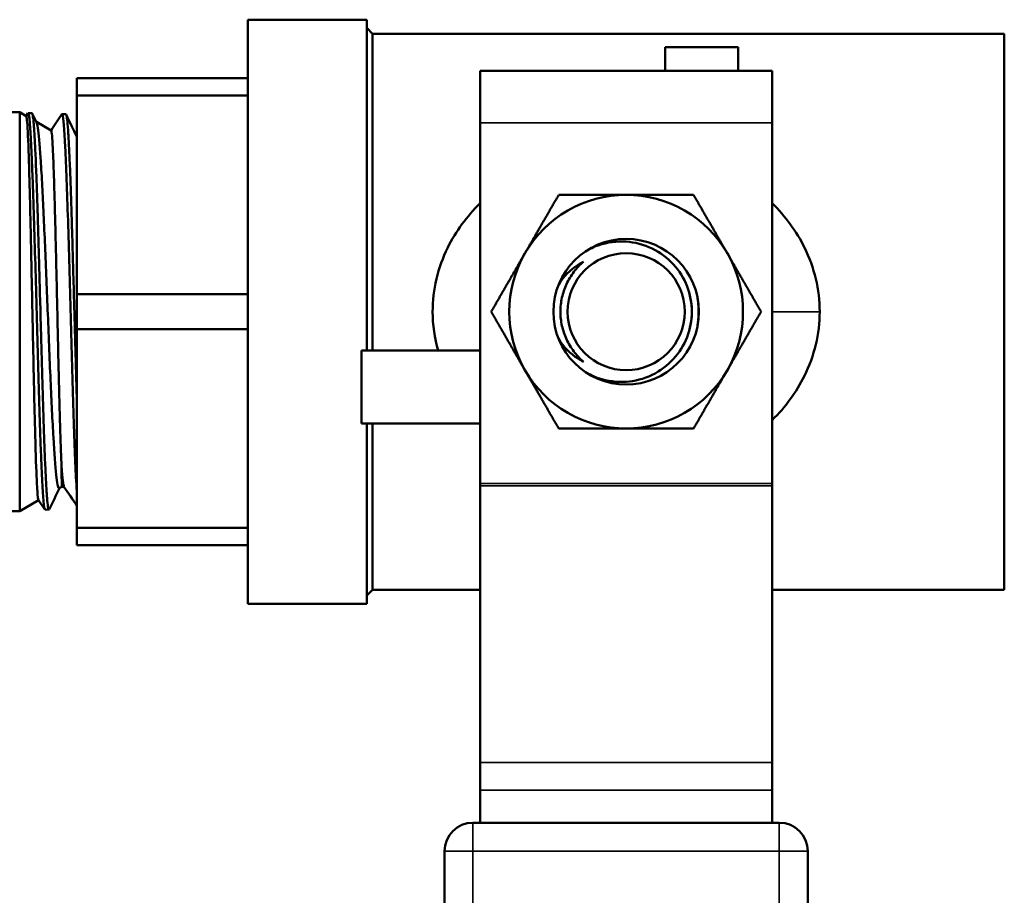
# Model space of a CAD drawing. Header units: inches. Extents: x 0 to 136, y 2 to 86.
# Tile 16 of 160: x 58.87 to 60.95, y 39.1 to 40.95. Entities that reach past the tile are written whole.
import ezdxf

# ---------------------------------------------------------------- set-up
doc = ezdxf.new("R2010")
doc.units = ezdxf.units.IN
doc.header["$LTSCALE"] = 4
doc.header["$MEASUREMENT"] = 0
doc.layers.add('Visible (ANSI)', color=7, linetype='Continuous', lineweight=50)
doc.layers.add('Visible Narrow (ANSI)', color=7, linetype='Continuous', lineweight=35)

msp = doc.modelspace()

# ---------------------------------------------------------------- linework, layer by layer
at = {"layer": 'Visible (ANSI)'}
for p, q in [((59.3544, 39.7161), (59.3544, 40.9461)), ((59.3544, 40.9461), (59.6044, 40.9461)), ((59.6044, 40.2493), (59.6044, 40.9461)), ((59.6167, 40.9166), (59.6044, 40.9288)), ((59.6167, 40.2493), (59.6167, 40.9166)), ((59.6167, 40.9166), (60.9469, 40.9166)), ((60.9469, 39.7457), (60.9469, 40.9166)), ((60.2325, 40.8886), (60.2325, 40.8386)), ((60.3863, 40.8886), (60.2325, 40.8886)), ((60.3863, 40.8886), (60.3863, 40.8386)), ((58.9944, 40.7864), (58.9944, 40.8231)), ((59.3544, 40.8231), (58.9944, 40.8231)), ((59.8432, 40.8386), (59.8432, 40.7286)), ((59.8432, 40.8386), (60.4582, 40.8386)), ((60.4582, 40.8386), (60.4582, 40.7286)), ((58.9944, 40.3679), (58.9944, 40.7864)), ((58.9944, 40.7864), (59.3544, 40.7864)), ((58.8738, 40.7511), (58.838, 40.7511)), ((58.8738, 39.9111), (58.8738, 40.7511)), ((58.8874, 40.7432), (58.8738, 40.7511)), ((58.8873, 40.7433), (58.8912, 40.7491)), ((58.8996, 40.7492), (58.8916, 40.7495)), ((58.9002, 40.7486), (58.9092, 40.73)), ((58.971, 40.747), (58.9631, 40.7472)), ((58.9398, 40.713), (58.9088, 40.7309)), ((59.8432, 39.9694), (59.8432, 40.7286)), ((60.4582, 39.9694), (60.4582, 40.7286)), ((58.9944, 40.2944), (58.9944, 40.3679)), ((59.3544, 40.3679), (58.9944, 40.3679)), ((58.9944, 39.8759), (58.9944, 40.2944)), ((58.9944, 40.2944), (59.3544, 40.2944)), ((59.5932, 40.2493), (59.8432, 40.2493)), ((59.5932, 40.0955), (59.5932, 40.2493)), ((59.5932, 40.0955), (59.8432, 40.0955)), ((59.6044, 39.7161), (59.6044, 40.0955)), ((59.6167, 39.7457), (59.6167, 40.0955)), ((58.9622, 39.9622), (58.9572, 39.9593)), ((58.9622, 39.9622), (58.9672, 39.9622)), ((59.8432, 39.9694), (59.8432, 39.9641)), ((59.8432, 39.3816), (59.8432, 39.9641)), ((60.4582, 39.9694), (60.4582, 39.9641)), ((60.4582, 39.3816), (60.4582, 39.9641)), ((58.9135, 39.9341), (58.8738, 39.9111)), ((58.9267, 39.9146), (58.9133, 39.9343)), ((58.8738, 39.9111), (58.838, 39.9111)), ((58.9353, 39.9142), (58.9273, 39.9139)), ((58.9944, 39.8391), (58.9944, 39.8759)), ((59.3544, 39.8759), (58.9944, 39.8759)), ((58.9944, 39.8391), (59.3544, 39.8391)), ((59.6167, 39.7457), (59.6044, 39.7335)), ((59.6167, 39.7457), (59.8432, 39.7457)), ((60.4582, 39.7457), (60.9469, 39.7457)), ((59.3544, 39.7161), (59.6044, 39.7161)), ((59.8432, 39.3816), (59.8432, 39.3234)), ((60.4582, 39.3816), (60.4582, 39.3234)), ((59.8432, 39.2549), (59.8432, 39.3234)), ((60.4582, 39.2549), (60.4582, 39.3234)), ((59.8282, 39.2549), (60.4732, 39.2549)), ((59.7682, 36.7766), (59.7682, 39.1949)), ((60.5332, 39.1949), (60.5332, 36.7766))]:
    msp.add_line(p, q, dxfattribs=at)
for radius in [0.1533, 0.1233]:
    msp.add_circle((60.1507, 40.3311), radius, dxfattribs=at)
for centre, radius, start, end in [((60.1507, 40.3311), 0.246, 90, 150), ((60.1507, 40.3311), 0.246, 30, 90), ((60.1507, 40.3311), 0.246, 150, 210), ((60.1507, 40.3311), 0.246, 330, 30), ((60.1507, 40.3311), 0.246, 210, 270), ((60.1507, 40.3311), 0.246, 270, 330), ((59.8282, 39.1949), 0.06, 90, 180), ((60.4732, 39.1949), 0.06, 0, 90)]:
    msp.add_arc(centre, radius, start, end, dxfattribs=at)
msp.add_ellipse((60.1511, 40.3311), major_axis=(0, 0.1389), ratio=0.994843, start_param=4.412574, end_param=5.012204, dxfattribs=at)
for points, knots in [([(58.9133, 39.9343), (58.9125, 39.9355), (58.9117, 39.9419), (58.9104, 39.9614), (58.9099, 39.9714), (58.9082, 40.0092), (58.9071, 40.0437), (58.9049, 40.1273), (58.9038, 40.1754), (58.9016, 40.2763), (58.9006, 40.3283), (58.8985, 40.4282), (58.8975, 40.4753), (58.8954, 40.5673), (58.8943, 40.6103), (58.8921, 40.6808), (58.891, 40.7075), (58.8894, 40.7319), (58.8889, 40.7374), (58.888, 40.7421), (58.8877, 40.7431), (58.8874, 40.7432)], [-4.689461, -4.689461, -4.689461, -4.689461, -4.398826, -4.398826, -4.204036, -4.204036, -3.794617, -3.794617, -3.384564, -3.384564, -2.988215, -2.988215, -2.612578, -2.612578, -2.194348, -2.194348, -1.776934, -1.776934, -1.577381, -1.577381, -1.465434, -1.465434, -1.465434, -1.465434]), ([(58.9359, 39.9148), (58.9357, 39.9143), (58.9355, 39.9141), (58.9352, 39.9142), (58.9349, 39.9143), (58.9346, 39.9149), (58.9342, 39.9159), (58.9339, 39.917), (58.9336, 39.9186), (58.9333, 39.9206), (58.9326, 39.9248), (58.932, 39.9308), (58.9313, 39.9388), (58.931, 39.9428), (58.9307, 39.9472), (58.9304, 39.9521), (58.9301, 39.957), (58.9298, 39.9624), (58.9295, 39.9681), (58.9288, 39.9796), (58.9282, 39.9928), (58.9275, 40.0077), (58.9272, 40.0151), (58.9269, 40.023), (58.9265, 40.0312), (58.9262, 40.0393), (58.9259, 40.0478), (58.9256, 40.0566), (58.925, 40.0742), (58.9243, 40.093), (58.9237, 40.1131), (58.9234, 40.1232), (58.9231, 40.1336), (58.9227, 40.1441), (58.9224, 40.1546), (58.9221, 40.1653), (58.9218, 40.1761), (58.9211, 40.1978), (58.9205, 40.2202), (58.9198, 40.2432), (58.9195, 40.2548), (58.9192, 40.2665), (58.9189, 40.2781), (58.9186, 40.2898), (58.9183, 40.3014), (58.9179, 40.3131), (58.9173, 40.3365), (58.9167, 40.3599), (58.916, 40.3833), (58.9157, 40.395), (58.9154, 40.4067), (58.915, 40.4182), (58.9147, 40.4297), (58.9144, 40.441), (58.9141, 40.4522), (58.9135, 40.4746), (58.9128, 40.4964), (58.9122, 40.5175), (58.9119, 40.5281), (58.9116, 40.5385), (58.9112, 40.5485), (58.9109, 40.5585), (58.9106, 40.5683), (58.9103, 40.5777), (58.9096, 40.5966), (58.909, 40.6143), (58.9083, 40.6308), (58.908, 40.639), (58.9077, 40.6469), (58.9074, 40.6544), (58.9071, 40.6618), (58.9068, 40.6688), (58.9064, 40.6755), (58.9058, 40.6887), (58.9052, 40.7004), (58.9045, 40.7103), (58.9042, 40.7153), (58.9039, 40.7198), (58.9035, 40.7239), (58.9032, 40.7279), (58.9029, 40.7314), (58.9026, 40.7345), (58.902, 40.7406), (58.9013, 40.7449), (58.9007, 40.7472), (58.9004, 40.7484), (58.9001, 40.749), (58.8997, 40.7492), (58.8997, 40.7492), (58.8996, 40.7492), (58.8996, 40.7492)], [0.87746067, 0.87746067, 0.87746067, 0.87746067, 0.87890625, 0.87890625, 0.87890625, 0.88085937, 0.88085937, 0.88085937, 0.8828125, 0.8828125, 0.8828125, 0.88671875, 0.88671875, 0.88671875, 0.88867187, 0.88867187, 0.88867187, 0.890625, 0.890625, 0.890625, 0.89453125, 0.89453125, 0.89453125, 0.89648437, 0.89648437, 0.89648437, 0.8984375, 0.8984375, 0.8984375, 0.90234375, 0.90234375, 0.90234375, 0.90429687, 0.90429687, 0.90429687, 0.90625, 0.90625, 0.90625, 0.91015625, 0.91015625, 0.91015625, 0.91210937, 0.91210937, 0.91210937, 0.9140625, 0.9140625, 0.9140625, 0.91796875, 0.91796875, 0.91796875, 0.91992187, 0.91992187, 0.91992187, 0.921875, 0.921875, 0.921875, 0.92578125, 0.92578125, 0.92578125, 0.92773437, 0.92773437, 0.92773437, 0.9296875, 0.9296875, 0.9296875, 0.93359375, 0.93359375, 0.93359375, 0.93554687, 0.93554687, 0.93554687, 0.9375, 0.9375, 0.9375, 0.94140625, 0.94140625, 0.94140625, 0.94335937, 0.94335937, 0.94335937, 0.9453125, 0.9453125, 0.9453125, 0.94921875, 0.94921875, 0.94921875, 0.95117187, 0.95117187, 0.95117187, 0.95145949, 0.95145949, 0.95145949, 0.95145949]), ([(58.9944, 40.1363), (58.9939, 40.1523), (58.9934, 40.1688), (58.9929, 40.1859), (58.9926, 40.1969), (58.9923, 40.2082), (58.992, 40.2196), (58.9917, 40.2309), (58.9913, 40.2423), (58.991, 40.2538), (58.9903, 40.2768), (58.9897, 40.3), (58.9891, 40.3236), (58.9887, 40.3354), (58.9884, 40.3472), (58.9881, 40.359), (58.9878, 40.3707), (58.9875, 40.3824), (58.9872, 40.3939), (58.9865, 40.4171), (58.9859, 40.4398), (58.9852, 40.4622), (58.9849, 40.4734), (58.9846, 40.4845), (58.9842, 40.4953), (58.9839, 40.5061), (58.9836, 40.5167), (58.9833, 40.527), (58.9826, 40.5476), (58.982, 40.5673), (58.9814, 40.5859), (58.9811, 40.5952), (58.9807, 40.6043), (58.9804, 40.6129), (58.9801, 40.6216), (58.9798, 40.6299), (58.9794, 40.6378), (58.9788, 40.6536), (58.9781, 40.6679), (58.9775, 40.6807), (58.9772, 40.687), (58.9769, 40.6931), (58.9765, 40.6986), (58.9762, 40.7041), (58.9759, 40.7091), (58.9756, 40.7137), (58.975, 40.7229), (58.9743, 40.7302), (58.9737, 40.7357), (58.9733, 40.7384), (58.973, 40.7407), (58.9727, 40.7424), (58.9724, 40.7442), (58.972, 40.7454), (58.9717, 40.7461), (58.9715, 40.7467), (58.9712, 40.747), (58.971, 40.747)], [0.75869332, 0.75869332, 0.75869332, 0.75869332, 0.76171875, 0.76171875, 0.76171875, 0.76367187, 0.76367187, 0.76367187, 0.765625, 0.765625, 0.765625, 0.76953125, 0.76953125, 0.76953125, 0.77148437, 0.77148437, 0.77148437, 0.7734375, 0.7734375, 0.7734375, 0.77734375, 0.77734375, 0.77734375, 0.77929687, 0.77929687, 0.77929687, 0.78125, 0.78125, 0.78125, 0.78515625, 0.78515625, 0.78515625, 0.78710937, 0.78710937, 0.78710937, 0.7890625, 0.7890625, 0.7890625, 0.79296875, 0.79296875, 0.79296875, 0.79492187, 0.79492187, 0.79492187, 0.796875, 0.796875, 0.796875, 0.80078125, 0.80078125, 0.80078125, 0.80273437, 0.80273437, 0.80273437, 0.8046875, 0.8046875, 0.8046875, 0.80615469, 0.80615469, 0.80615469, 0.80615469]), ([(58.9092, 40.73), (58.9102, 40.7281), (58.911, 40.7243), (58.9138, 40.7059), (58.9158, 40.6844), (58.9188, 40.6395), (58.9198, 40.6219), (58.9228, 40.5661), (58.9248, 40.5241), (58.9277, 40.4556), (58.9286, 40.432), (58.9306, 40.3839), (58.9316, 40.3596), (58.9347, 40.2843), (58.9366, 40.2339), (58.9397, 40.1647), (58.9408, 40.1433), (58.9427, 40.1028), (58.9437, 40.0838), (58.9467, 40.0328), (58.9487, 40.006), (58.9525, 39.9703), (58.9544, 39.9608), (58.9566, 39.9592), (58.9569, 39.9591), (58.9572, 39.9593)], [-3.346179, -3.346179, -3.346179, -3.346179, -3.171393, -3.171393, -2.794452, -2.794452, -2.59413, -2.59413, -2.22272, -2.22272, -2.035861, -2.035861, -1.850724, -1.850724, -1.46282, -1.46282, -1.277901, -1.277901, -1.089488, -1.089488, -0.722278, -0.722278, -0.37739, -0.37739, -0.324598, -0.324598, -0.324598, -0.324598]), ([(58.9619, 40.0057), (58.961, 40.0245), (58.9601, 40.0492), (58.9582, 40.1095), (58.9573, 40.145), (58.9552, 40.2294), (58.9541, 40.2787), (58.9525, 40.3522), (58.952, 40.3758), (58.9509, 40.4223), (58.9504, 40.445), (58.9488, 40.5121), (58.9478, 40.5534), (58.9461, 40.6072), (58.9456, 40.6238), (58.9445, 40.6529), (58.944, 40.6653), (58.9424, 40.6975), (58.9412, 40.71), (58.94, 40.7128), (58.9399, 40.7129), (58.9398, 40.713)], [-10.493921, -10.493921, -10.493921, -10.493921, -10.176194, -10.176194, -9.844364, -9.844364, -9.456782, -9.456782, -9.273257, -9.273257, -9.090635, -9.090635, -8.717218, -8.717218, -8.524425, -8.524425, -8.336682, -8.336682, -7.942487, -7.942487, -7.90574, -7.90574, -7.90574, -7.90574]), ([(59.7547, 40.2493), (59.7472, 40.2758), (59.7432, 40.3034), (59.7432, 40.3307), (59.7431, 40.3773), (59.7543, 40.4241), (59.7751, 40.4662), (59.7921, 40.5005), (59.8152, 40.532), (59.8432, 40.5595)], [-0.5366543, -0.5366543, -0.5366543, -0.5366543, -0.5, -0.5, -0.5, -0.4375, -0.4375, -0.4375, -0.3865123, -0.3865123, -0.3865123, -0.3865123]), ([(60.4582, 40.5595), (60.4862, 40.532), (60.5093, 40.5004), (60.5262, 40.4662), (60.5469, 40.4244), (60.5582, 40.3776), (60.5582, 40.3311)], [-0.1135849, -0.1135849, -0.1135849, -0.1135849, -0.0625, -0.0625, -0.0625, 0, 0, 0, 0]), ([(60.0653, 40.2038), (60.0737, 40.1989), (60.0827, 40.1947), (60.1111, 40.1848), (60.1316, 40.1823), (60.1687, 40.1848), (60.1878, 40.1896), (60.2225, 40.2063), (60.2381, 40.2182), (60.2621, 40.2445), (60.2722, 40.2604), (60.2856, 40.2951), (60.2889, 40.3137), (60.2889, 40.3311), (60.2889, 40.3486), (60.2856, 40.3672), (60.2722, 40.4018), (60.2621, 40.4178), (60.2381, 40.4441), (60.2225, 40.456), (60.1878, 40.4727), (60.1687, 40.4775), (60.1316, 40.48), (60.1111, 40.4775), (60.0827, 40.4676), (60.0737, 40.4634), (60.0653, 40.4584)], [1.510472, 1.510472, 1.510472, 1.510472, 1.581342, 1.581342, 1.727, 1.727, 1.865229, 1.865229, 2.003458, 2.003458, 2.136212, 2.136212, 2.268966, 2.268966, 2.268966, 2.40172, 2.40172, 2.534474, 2.534474, 2.672703, 2.672703, 2.810932, 2.810932, 2.95659, 2.95659, 3.02746, 3.02746, 3.02746, 3.02746]), ([(60.0077, 40.3863), (60.008, 40.3869), (60.0083, 40.3874), (60.0186, 40.4053), (60.0333, 40.4198), (60.0531, 40.4323), (60.057, 40.4345), (60.061, 40.4365)], [1.1023548, 1.1023548, 1.1023548, 1.1023548, 1.1070551, 1.1070551, 1.2556683, 1.2556683, 1.2900068, 1.2900068, 1.2900068, 1.2900068]), ([(60.061, 40.4365), (60.0534, 40.4301), (60.0466, 40.4228), (60.0405, 40.4148), (60.0345, 40.4069), (60.0293, 40.3982), (60.0251, 40.3892), (60.021, 40.3802), (60.0177, 40.3706), (60.0156, 40.3608), (60.0134, 40.3511), (60.0123, 40.3412), (60.0123, 40.3312), (60.0123, 40.3212), (60.0134, 40.3112), (60.0156, 40.3015), (60.0177, 40.2918), (60.0209, 40.2822), (60.0251, 40.2731), (60.0293, 40.264), (60.0344, 40.2555), (60.0405, 40.2475), (60.0465, 40.2396), (60.0534, 40.2322), (60.061, 40.2257)], [0, 0, 0, 0, 0.125, 0.125, 0.125, 0.25, 0.25, 0.25, 0.375, 0.375, 0.375, 0.5, 0.5, 0.5, 0.625, 0.625, 0.625, 0.75, 0.75, 0.75, 0.875, 0.875, 0.875, 1, 1, 1, 1]), ([(60.3006, 40.3629), (60.3024, 40.3521), (60.3033, 40.3414), (60.3033, 40.3311), (60.3033, 40.3209), (60.3024, 40.3101), (60.3006, 40.2994)], [-0.0783391, -0.0783391, -0.0783391, -0.0783391, 0, 0, 0, 0.0783391, 0.0783391, 0.0783391, 0.0783391]), ([(60.5582, 40.3311), (60.5582, 40.2847), (60.547, 40.2379), (60.5261, 40.1959), (60.5091, 40.1616), (60.486, 40.1302), (60.4582, 40.1028)], [-1, -1, -1, -1, -0.9375, -0.9375, -0.9375, -0.8866489, -0.8866489, -0.8866489, -0.8866489]), ([(60.061, 40.2257), (60.057, 40.2278), (60.0531, 40.2299), (60.0333, 40.2424), (60.0186, 40.257), (60.0083, 40.2749), (60.008, 40.2754), (60.0077, 40.276)], [0.6268768, 0.6268768, 0.6268768, 0.6268768, 0.6612153, 0.6612153, 0.8098286, 0.8098286, 0.8145288, 0.8145288, 0.8145288, 0.8145288]), ([(58.9622, 39.9622), (58.9622, 39.9622), (58.9622, 39.9625), (58.9622, 39.965), (58.9622, 39.9693), (58.9621, 39.9832), (58.962, 39.9932), (58.9619, 40.0057)], [-0.4592886, -0.4592886, -0.4592886, -0.4592886, -0.390651, -0.390651, -0.2036616, -0.2036616, 0, 0, 0, 0])]:
    msp.add_open_spline(points, degree=3, knots=knots, dxfattribs=at)
for points in [[(58.8912, 40.7491), (58.8925, 40.7511), (58.8939, 40.7439), (58.8953, 40.7277)], [(58.9397, 40.7131), (58.9473, 40.7244), (58.955, 40.7356), (58.9626, 40.7469)], [(58.9626, 40.7469), (58.9631, 40.7476), (58.9635, 40.7472), (58.964, 40.7458)], [(58.964, 40.7458), (58.9659, 40.7399), (58.9678, 40.7161), (58.9697, 40.6774)], [(58.9717, 40.7462), (58.9793, 40.7306), (58.9868, 40.715), (58.9944, 40.6994)], [(58.8953, 40.7277), (58.8972, 40.7054), (58.8991, 40.666), (58.901, 40.6143)], [(58.9697, 40.6774), (58.9716, 40.6387), (58.9735, 40.5851), (58.9755, 40.5232)], [(58.901, 40.6143), (58.9029, 40.5627), (58.9048, 40.4989), (58.9067, 40.4307)], [(58.9755, 40.5232), (58.9774, 40.4613), (58.9793, 40.3911), (58.9812, 40.3214)], [(58.9067, 40.4307), (58.9087, 40.3626), (58.9106, 40.2902), (58.9125, 40.2226)], [(58.9812, 40.3214), (58.9831, 40.2517), (58.985, 40.1824), (58.9869, 40.1222)], [(58.9125, 40.2226), (58.9144, 40.1549), (58.9163, 40.092), (58.9182, 40.0415)], [(58.9869, 40.1222), (58.9888, 40.062), (58.9907, 40.0108), (58.9926, 39.975)], [(58.9182, 40.0415), (58.9201, 39.9911), (58.922, 39.9532), (58.9239, 39.9325)], [(58.9619, 40.0057), (58.9636, 39.98), (58.9653, 39.9651), (58.967, 39.9626)], [(58.9926, 39.975), (58.9932, 39.9639), (58.9938, 39.9543), (58.9944, 39.9463)], [(58.9576, 39.9596), (58.9504, 39.9446), (58.9432, 39.9297), (58.9359, 39.9148)], [(58.9944, 39.9222), (58.9853, 39.9357), (58.9761, 39.9491), (58.967, 39.9626)], [(58.9239, 39.9325), (58.9251, 39.9202), (58.9262, 39.914), (58.9273, 39.914)]]:
    msp.add_open_spline(points, degree=3, dxfattribs=at)
for points, weights in [([(59.9376, 40.4541), (59.9706, 40.5112), (60.0086, 40.5771)], [1.85054789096, 1.85054789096, 1.71768453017]), ([(60.1507, 40.5771), (60.0847, 40.5771), (60.0086, 40.5771)], [1.85054789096, 1.85054789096, 1.71768453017]), ([(60.2927, 40.5771), (60.2166, 40.5771), (60.1507, 40.5771)], [1.71768453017, 1.85054789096, 1.85054789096]), ([(60.2927, 40.5771), (60.3307, 40.5112), (60.3637, 40.4541)], [1.71768453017, 1.85054789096, 1.85054789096]), ([(59.8666, 40.3311), (59.9047, 40.3971), (59.9376, 40.4541)], [1.71768453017, 1.85054789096, 1.85054789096]), ([(60.3637, 40.4541), (60.3967, 40.3971), (60.4347, 40.3311)], [1.85054789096, 1.85054789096, 1.71768453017]), ([(59.9376, 40.2081), (59.9047, 40.2652), (59.8666, 40.3311)], [1.85054789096, 1.85054789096, 1.71768453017]), ([(60.4347, 40.3311), (60.3967, 40.2652), (60.3637, 40.2081)], [1.71768453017, 1.85054789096, 1.85054789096]), ([(60.0086, 40.0851), (59.9706, 40.1511), (59.9376, 40.2081)], [1.71768453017, 1.85054789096, 1.85054789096]), ([(60.3637, 40.2081), (60.3307, 40.1511), (60.2927, 40.0851)], [1.85054789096, 1.85054789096, 1.71768453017]), ([(60.1507, 40.0851), (60.0847, 40.0851), (60.0086, 40.0851)], [1.85054789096, 1.85054789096, 1.71768453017]), ([(60.2927, 40.0851), (60.2166, 40.0851), (60.1507, 40.0851)], [1.71768453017, 1.85054789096, 1.85054789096])]:
    msp.add_rational_spline(points, weights, degree=2, dxfattribs=at)
at = {"layer": 'Visible Narrow (ANSI)'}
for p, q in [((60.4582, 40.7286), (59.8432, 40.7286)), ((60.5582, 40.3311), (60.4582, 40.3311)), ((59.8432, 39.9694), (60.4582, 39.9694)), ((60.4582, 39.9641), (59.8432, 39.9641)), ((59.8432, 39.3816), (60.4582, 39.3816)), ((60.4582, 39.3234), (59.8432, 39.3234)), ((59.8282, 39.2549), (59.8282, 39.1949)), ((60.4732, 39.1949), (60.4732, 39.2549)), ((59.8282, 39.1949), (59.7682, 39.1949)), ((60.4732, 39.1949), (59.8282, 39.1949)), ((59.8282, 39.1949), (59.8282, 36.7766)), ((60.4732, 36.7766), (60.4732, 39.1949)), ((60.5332, 39.1949), (60.4732, 39.1949))]:
    msp.add_line(p, q, dxfattribs=at)

doc.saveas('drawing.dxf')
